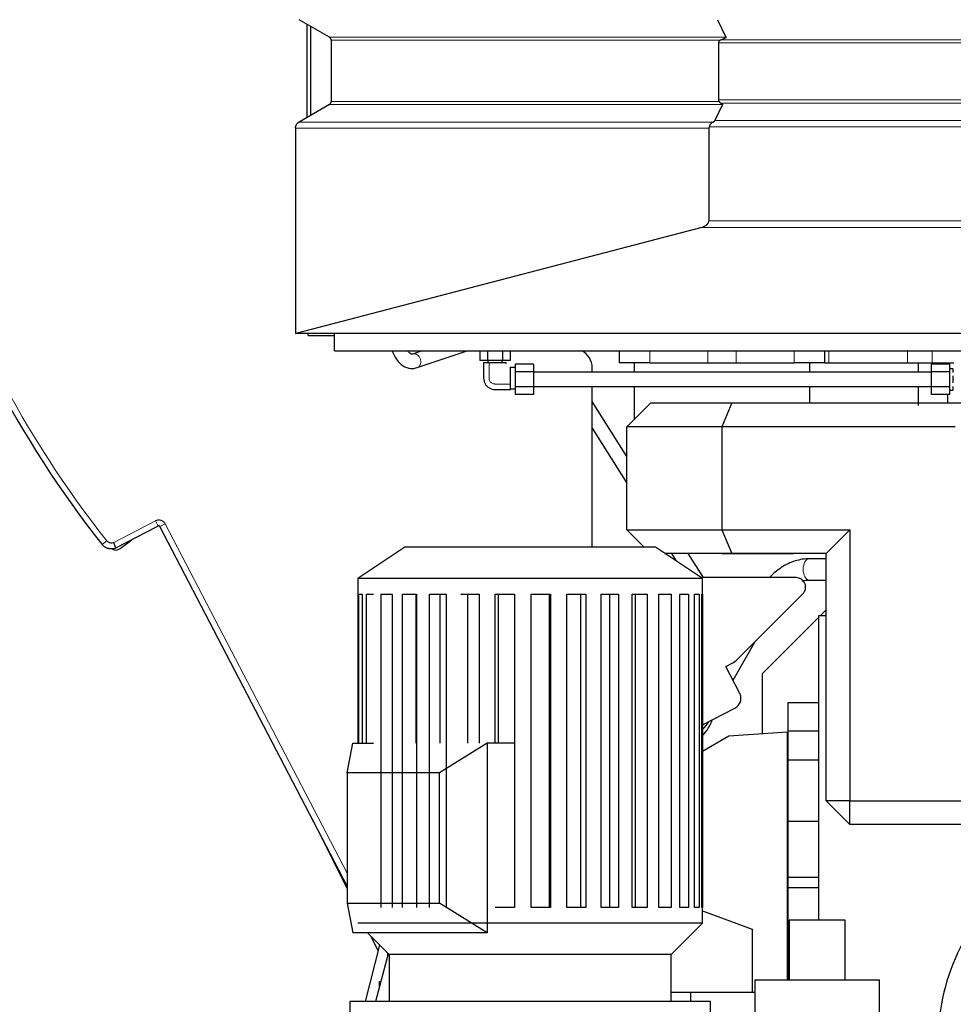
# Model space of a CAD drawing. Header units: inches. Extents: x 0 to 23760, y -13 to 16800.
# Tile 145 of 209: x 10460 to 11246, y 12637 to 13466. Entities that reach past the tile are written whole.
import ezdxf

# ---------------------------------------------------------------- set-up
doc = ezdxf.new("R2010")
doc.units = ezdxf.units.IN
doc.layers.add('254', color=7, linetype='Continuous', true_color=0xffffff)
doc.styles.add('latin_extended', font='simplex.shx')
doc.dimstyles.get("Standard").update_dxf_attribs({"dimtxt": 0.18, "dimasz": 0.18, "dimexe": 0.18, "dimexo": 0.0625, "dimgap": 0.09, "dimtad": 0, "dimtih": 1, "dimtoh": 1, "dimdec": 4, "dimzin": 0, "dimdsep": 46, "dimtxsty": 'Standard', "dimcen": 0.09, "dimadec": 0, "dimazin": 0, "dimtfac": 1, "dimtdec": 4, "dimtofl": 0, "dimtmove": 0, "dimatfit": 3, "dimfxl": 1, "dimtolj": 1, "dimtzin": 0, "dimarcsym": 0})

# ---------------------------------------------------------------- blocks, each defined once
blk = doc.blocks.new('_U7')
at = {"layer": '254', "color": 3, "linetype": 'Continuous', "lineweight": 13, "transparency": 16777216}
for p, q in [((11747.86, 13285.98), (11747.86, 13808.2)), ((11759.86, 12635.98), (11759.86, 13808.2)), ((11747.86, 13768.2), (9704.42, 13768.2)), ((11607.86, 13768.2), (11467.86, 13768.2)), ((11759.86, 13768.2), (11747.86, 13768.2)), ((11899.86, 13768.2), (12039.86, 13768.2))]:
    blk.add_line(p, q, dxfattribs=at)
at = {"layer": '254', "color": 3, "transparency": 16777216}
for points in [[(11607.86, 13744.87), (11607.86, 13791.54), (11747.86, 13768.2)], [(11899.86, 13791.54), (11899.86, 13744.87), (11759.86, 13768.2)]]:
    blk.add_solid(points, dxfattribs=at)
at = {"layer": 'Defpoints', "color": 0, "transparency": 16777216}
for p in [(11747.86, 13768.2), (11747.86, 13245.98), (11759.86, 12595.98)]:
    blk.add_point(p, dxfattribs=at)
at = {"layer": '254', "color": 2, "lineweight": 13, "transparency": 16777216, "insert": (9774.42, 13978.2), "char_height": 140, "attachment_point": 1, "style": 'latin_extended'}
blk.add_mtext('\\A1;12', dxfattribs=at)

msp = doc.modelspace()

# ---------------------------------------------------------------- linework, layer by layer
at = {"layer": '254', "color": 2, "linetype": 'Continuous', "lineweight": 25}
for p, q in [((10720.396, 13451.155), (10694.896, 13465.877)), ((11047.375, 13465.877), (11054.327, 13451.155)), ((10701.852, 13383.719), (10701.852, 13461.868)), ((10704.852, 13385.45), (10704.852, 13460.138)), ((10721.896, 13448.557), (10721.896, 13397.021)), ((11048.091, 13446.338), (11048.091, 13398.262)), ((10720.396, 13394.423), (10694.896, 13379.7)), ((11051.412, 13394.423), (11045.156, 13380.941)), ((10691.896, 13374.504), (10691.896, 13201.705)), ((11040.053, 13374.504), (11040.053, 13296.413)), ((11033.943, 13290.946), (10693.341, 13202.01)), ((10691.896, 13201.705), (10691.896, 13201.477)), ((11586.857, 13201.477), (10691.896, 13201.477)), ((10702.635, 13199.977), (10702.635, 13201.478)), ((10724.857, 13186.977), (10724.857, 13201.483)), ((10702.635, 13199.977), (10724.858, 13199.977)), ((10724.857, 13186.977), (12794.857, 13186.977)), ((10798.655, 13186.978), (10790.485, 13184.235)), ((10794.303, 13172.859), (10836.366, 13186.978)), ((10847.155, 13186.977), (10847.155, 13178.977)), ((10853.506, 13186.977), (10853.506, 13178.977)), ((10866.208, 13186.977), (10866.208, 13178.977)), ((10872.558, 13186.977), (10872.558, 13178.977)), ((10964.579, 13186.978), (10964.579, 13176.977)), ((11137.578, 13176.977), (11137.578, 13186.978)), ((10853.506, 13178.977), (10847.155, 13178.977)), ((10866.208, 13178.977), (10853.506, 13178.977)), ((10853.857, 13178.977), (10853.857, 13176.977)), ((10865.857, 13176.977), (10865.857, 13178.977)), ((10872.558, 13178.977), (10866.208, 13178.977)), ((10876.857, 13175.679), (10876.857, 13169.328)), ((10892.357, 13175.679), (10876.857, 13175.679)), ((10892.357, 13175.679), (10892.357, 13169.328)), ((10990.412, 13176.977), (10964.579, 13176.977)), ((10977.148, 13176.977), (10977.148, 13168.977)), ((10990.411, 13176.977), (11039.155, 13176.977)), ((11039.155, 13176.977), (11063.001, 13176.977)), ((11063.001, 13176.977), (11111.745, 13176.977)), ((11137.578, 13176.977), (11111.745, 13176.977)), ((11124.965, 13168.977), (11124.965, 13176.977)), ((11137.578, 13176.977), (11141.147, 13176.977)), ((11141.147, 13176.977), (11207.34, 13176.977)), ((11207.34, 13176.977), (11227.991, 13176.977)), ((11227.357, 13169.328), (11227.357, 13175.679)), ((11242.857, 13175.679), (11227.357, 13175.679)), ((11227.991, 13176.977), (11246.225, 13176.977)), ((11237.857, 13176.977), (11237.857, 13175.679)), ((11242.857, 13169.328), (11242.857, 13175.679)), ((10876.857, 13172.977), (10872.857, 13172.977)), ((10872.857, 13154.977), (10872.857, 13172.977)), ((10876.857, 13169.328), (10876.857, 13156.626)), ((10892.357, 13169.328), (10876.857, 13169.328)), ((10892.357, 13169.328), (10892.357, 13156.626)), ((11227.357, 13168.977), (10892.357, 13168.977)), ((10941.758, 13168.975), (10941.758, 13172.745)), ((11227.357, 13156.626), (11227.357, 13169.328)), ((11242.857, 13169.328), (11227.357, 13169.328)), ((11245.857, 13171.977), (11242.857, 13171.977)), ((11242.857, 13156.626), (11242.857, 13169.328)), ((11245.857, 13168.86), (11245.857, 13171.818)), ((11245.857, 13160.019), (11245.857, 13165.935)), ((10872.857, 13154.977), (10876.857, 13154.977)), ((10876.857, 13156.626), (10876.857, 13150.276)), ((10892.357, 13156.626), (10876.857, 13156.626)), ((10892.357, 13156.977), (11227.357, 13156.977)), ((10892.357, 13156.626), (10892.357, 13150.276)), ((10941.758, 13021.753), (10941.758, 13156.976)), ((10977.148, 13156.978), (10977.148, 13129.209)), ((11124.965, 13143.118), (11124.965, 13156.978)), ((11227.357, 13150.276), (11227.357, 13156.626)), ((11242.857, 13156.626), (11227.357, 13156.626)), ((11242.857, 13150.276), (11242.857, 13156.626)), ((11242.857, 13153.977), (11245.857, 13153.977)), ((11245.857, 13154.137), (11245.857, 13157.095)), ((10892.357, 13150.276), (10876.857, 13150.276)), ((10971.058, 13098.014), (10941.759, 13144.406)), ((10991.056, 13143.117), (10971.056, 13123.117)), ((10991.056, 13143.117), (11059.341, 13143.117)), ((11059.341, 13143.117), (11051.056, 13123.117)), ((11059.341, 13143.117), (11255.811, 13143.117)), ((11242.857, 13150.276), (11227.357, 13150.276)), ((10941.76, 13121.932), (10971.054, 13075.546)), ((10971.056, 13036.303), (10971.056, 13123.117)), ((11051.056, 13123.117), (10971.056, 13123.117)), ((11247.526, 13123.117), (11051.056, 13123.117)), ((11051.056, 13123.117), (11051.056, 13036.316)), ((10574.514, 13038.642), (10540.74, 13021.061)), ((10574.562, 13038.549), (10574.514, 13038.642)), ((10576.336, 13039.472), (10574.562, 13038.549)), ((10735.35, 12736.173), (10577.684, 13039.047)), ((10971.056, 13036.303), (11051.056, 13036.316)), ((10971.056, 13036.303), (10985.609, 13021.752)), ((11051.056, 13036.316), (11158.835, 13036.334)), ((11051.056, 13036.316), (11059.341, 13016.317)), ((11158.835, 13036.334), (11138.835, 13016.331)), ((11158.835, 13036.334), (11158.835, 12808.177)), ((10544.268, 13020.502), (10553.977, 13027.951)), ((10783.901, 13021.752), (10744.301, 12995.352)), ((10995.101, 13021.752), (10783.901, 13021.752)), ((11034.701, 12995.352), (10995.101, 13021.752)), ((11059.341, 13016.317), (11003.269, 13016.308)), ((11008.464, 13016.311), (11012.245, 13010.324)), ((11035.49, 12995.99), (11022.657, 13016.311)), ((11051.056, 13016.316), (11111.056, 13016.316)), ((11138.835, 13016.331), (11059.341, 13016.317)), ((11111.056, 13016.316), (11111.067, 13016.326)), ((11138.836, 13011.973), (11124.622, 13011.973)), ((11138.835, 12808.177), (11138.835, 13016.331)), ((10744.301, 12995.352), (10744.301, 12982.152)), ((11034.701, 12995.352), (10744.301, 12995.352)), ((11113.516, 12995.99), (11033.743, 12995.99)), ((11034.701, 12982.152), (11034.701, 12995.352)), ((11124.622, 12993.973), (11138.836, 12993.973)), ((10744.315, 12982.152), (10744.315, 12856.748)), ((10745.183, 12856.748), (10745.183, 12982.152)), ((10745.183, 12982.152), (10747.904, 12982.152)), ((10747.904, 12982.152), (10747.904, 12856.748)), ((10751.659, 12856.748), (10751.659, 12982.152)), ((10751.659, 12982.152), (10757.682, 12982.152)), ((10764.159, 12718.152), (10764.159, 12982.152)), ((10764.159, 12982.152), (10773.221, 12982.152)), ((10773.221, 12982.152), (10773.221, 12718.152)), ((10782.137, 12718.152), (10782.137, 12982.152)), ((10782.137, 12982.152), (10793.842, 12982.152)), ((10793.338, 12982.152), (10793.338, 12856.748)), ((10793.842, 12982.152), (10793.842, 12718.152)), ((10804.807, 12718.152), (10804.807, 12982.152)), ((10804.807, 12982.152), (10818.644, 12982.152)), ((10813.435, 12982.152), (10813.435, 12856.748)), ((10818.644, 12982.152), (10818.644, 12718.152)), ((10831.179, 12982.152), (10846.543, 12982.152)), ((10836.856, 12982.152), (10836.856, 12856.748)), ((10846.543, 12982.152), (10846.543, 12856.748)), ((10860.1, 12856.748), (10860.1, 12982.152)), ((10860.1, 12982.152), (10876.319, 12982.152)), ((10862.578, 12982.152), (10862.578, 12856.748)), ((10876.319, 12982.152), (10876.319, 12718.152)), ((10890.306, 12718.152), (10890.306, 12982.152)), ((10890.306, 12982.152), (10906.671, 12982.152)), ((10905.85, 12718.152), (10905.85, 12982.152)), ((10906.671, 12982.152), (10906.671, 12718.152)), ((10920.477, 12718.152), (10920.477, 12982.152)), ((10920.477, 12982.152), (10936.273, 12982.152)), ((10932.214, 12718.152), (10932.214, 12982.152)), ((10936.273, 12982.152), (10936.273, 12718.152)), ((10949.294, 12718.152), (10949.294, 12982.152)), ((10949.294, 12982.152), (10963.83, 12982.152)), ((10956.711, 12718.152), (10956.711, 12982.152)), ((10963.83, 12982.152), (10963.83, 12718.152)), ((10975.497, 12718.152), (10975.497, 12982.152)), ((10975.497, 12982.152), (10988.139, 12982.152)), ((10978.27, 12718.152), (10978.27, 12982.152)), ((10988.139, 12982.152), (10988.139, 12718.152)), ((10997.943, 12718.152), (10997.943, 12982.152)), ((10997.943, 12982.152), (11008.138, 12982.152)), ((11008.138, 12982.152), (11008.138, 12718.152)), ((11015.648, 12718.152), (11015.648, 12982.152)), ((11015.648, 12982.152), (11022.951, 12982.152)), ((11022.951, 12982.152), (11022.951, 12718.152)), ((11027.841, 12718.152), (11027.841, 12982.152)), ((11027.841, 12982.152), (11031.931, 12982.152)), ((11031.931, 12982.152), (11031.931, 12718.152)), ((11033.988, 12718.152), (11033.988, 12982.152)), ((11033.988, 12982.152), (11034.701, 12982.152)), ((11034.687, 12982.152), (11034.687, 12718.152)), ((11063.821, 12926.993), (11119.169, 12982.341)), ((11138.835, 12968.956), (11133.857, 12963.977)), ((11132.357, 12962.477), (11084.857, 12914.977)), ((11138.839, 12963.977), (11132.357, 12963.977)), ((11132.357, 12963.977), (11132.357, 12707.419)), ((11060.357, 12909.589), (11078.944, 12942.116)), ((11054.277, 12921.147), (11059.691, 12923.965)), ((11058.205, 12913.72), (11054.277, 12921.147)), ((11065.931, 12898.878), (11058.205, 12913.72)), ((11084.857, 12914.977), (11084.857, 12864.473)), ((11034.687, 12871.932), (11061.902, 12886.099)), ((11106.407, 12890.977), (11106.407, 12866.977)), ((11106.407, 12890.977), (11132.357, 12890.977)), ((11056.857, 12862.516), (11034.686, 12849.734)), ((11106.357, 12865.977), (11056.857, 12862.516)), ((11106.357, 12657.419), (11106.357, 12865.977)), ((11106.407, 12866.977), (11106.407, 12842.477)), ((11106.407, 12866.977), (11132.357, 12866.977)), ((10735.352, 12831.752), (10740.302, 12856.752)), ((10740.302, 12856.752), (10757.684, 12856.752)), ((10853.439, 12856.752), (10813.134, 12831.752)), ((10876.32, 12856.752), (10853.439, 12856.752)), ((10853.439, 12856.752), (10853.439, 12696.752)), ((11106.407, 12842.477), (11106.407, 12790.977)), ((11106.407, 12842.477), (11132.357, 12842.477)), ((10735.352, 12831.752), (10735.352, 12721.752)), ((10813.134, 12831.752), (10735.352, 12831.752)), ((10813.134, 12721.752), (10813.134, 12831.752)), ((11158.835, 12788.177), (11138.835, 12808.177)), ((11158.835, 12808.177), (11138.835, 12808.177)), ((11158.835, 12788.177), (11158.835, 12808.177)), ((11158.835, 12808.177), (11286.835, 12808.177)), ((10705.804, 12792.93), (10735.351, 12733.921)), ((11106.407, 12790.977), (11106.407, 12743.794)), ((11106.407, 12790.977), (11132.357, 12790.977)), ((11286.835, 12788.177), (11158.835, 12788.177)), ((11106.407, 12743.794), (11106.407, 12734.977)), ((11106.407, 12743.794), (11132.357, 12743.794)), ((11106.407, 12734.977), (11106.407, 12657.425)), ((11106.407, 12734.977), (11132.357, 12734.977)), ((10735.352, 12721.752), (10740.302, 12696.752)), ((10735.352, 12721.752), (10813.134, 12721.752)), ((10853.439, 12696.752), (10813.134, 12721.752)), ((10876.319, 12718.152), (10860.1, 12718.152)), ((10906.671, 12718.152), (10890.306, 12718.152)), ((10936.273, 12718.152), (10920.477, 12718.152)), ((10963.83, 12718.152), (10949.294, 12718.152)), ((10988.139, 12718.152), (10975.497, 12718.152)), ((11008.138, 12718.152), (10997.943, 12718.152)), ((11022.951, 12718.152), (11015.648, 12718.152)), ((11031.931, 12718.152), (11027.841, 12718.152)), ((11034.701, 12718.152), (11033.988, 12718.152)), ((11034.7, 12715.433), (11076.357, 12699.966)), ((11034.701, 12704.952), (11034.701, 12718.152)), ((11034.701, 12704.952), (10744.301, 12704.952)), ((11008.301, 12678.552), (11034.701, 12704.952)), ((11107.715, 12707.427), (11107.715, 12657.427)), ((11154.715, 12707.427), (11107.715, 12707.427)), ((11154.715, 12657.427), (11154.715, 12707.427)), ((10853.439, 12696.752), (10740.302, 12696.752)), ((10752.501, 12696.752), (10770.701, 12678.552)), ((11076.357, 12699.966), (11076.357, 12646.977)), ((10762.683, 12686.57), (10750.506, 12638.954)), ((10755.425, 12693.829), (10761.457, 12681.782)), ((10770.03, 12679.226), (10759.239, 12638.955)), ((10769.434, 12679.82), (10769.434, 12677.002)), ((10770.701, 12678.552), (10770.701, 12638.952)), ((11008.301, 12678.552), (10770.701, 12678.552)), ((11008.301, 12638.952), (11008.301, 12678.552)), ((10762.387, 12655.975), (10762.387, 12650.702)), ((10762.387, 12655.975), (10762.486, 12655.975)), ((10762.486, 12655.975), (10763.8, 12655.975)), ((11078.715, 12657.427), (11078.715, 12574.998)), ((11078.715, 12657.427), (11131.215, 12657.427)), ((11131.215, 12657.427), (11183.715, 12657.427)), ((11183.715, 12574.998), (11183.715, 12657.427)), ((11008.301, 12646.977), (11024.756, 12646.977)), ((11024.756, 12646.977), (11078.714, 12646.977)), ((11024.756, 12638.952), (11024.756, 12646.977)), ((10737.701, 12638.952), (10737.701, 12625.752)), ((11041.301, 12638.952), (10737.701, 12638.952)), ((11041.301, 12625.752), (11041.301, 12638.952))]:
    msp.add_line(p, q, dxfattribs=at)
at = {"layer": '254', "color": 110, "linetype": 'Continuous', "lineweight": 13}
for p, q in [((11054.327, 13451.155), (10720.396, 13451.155)), ((11049.79, 13448.557), (10721.896, 13448.557)), ((11048.091, 13446.338), (11586.857, 13446.338)), ((11050.636, 13448.935), (11586.857, 13448.935)), ((11051.412, 13394.423), (10720.396, 13394.423)), ((11048.557, 13397.021), (10721.896, 13397.021)), ((11048.091, 13398.262), (11586.857, 13398.262)), ((11050.04, 13395.664), (11586.857, 13395.664)), ((11043.475, 13379.7), (10694.896, 13379.7)), ((11040.312, 13375.745), (11586.857, 13375.745)), ((11045.156, 13380.941), (11586.857, 13380.941)), ((10691.896, 13374.504), (11040.053, 13374.504)), ((11040.053, 13296.413), (11586.857, 13296.413)), ((11033.943, 13290.946), (11586.857, 13290.946)), ((10693.341, 13202.01), (11586.857, 13202.01)), ((10990.411, 13186.978), (10990.411, 13176.977)), ((11039.155, 13186.978), (11039.155, 13176.977)), ((11063.001, 13186.978), (11063.001, 13176.977)), ((11111.745, 13186.978), (11111.745, 13176.977)), ((11141.147, 13186.978), (11141.147, 13176.977)), ((11207.34, 13186.978), (11207.34, 13176.977)), ((11227.991, 13186.978), (11227.991, 13176.977)), ((10794.299, 13172.858), (10794.303, 13172.859)), ((10538.796, 13025.567), (10574.027, 13043.907)), ((10576.336, 13039.472), (10574.027, 13043.907)), ((10577.684, 13039.047), (10582.119, 13041.356)), ((10582.119, 13041.356), (10735.351, 12746.999)), ((10528.968, 13023.972), (10532.892, 13027.07))]:
    msp.add_line(p, q, dxfattribs=at)
at = {"layer": '254', "color": 2, "linetype": 'Continuous', "lineweight": 25}
for centre, radius, start, end in [((11235.463, 13581.693), 900.105, 196.711747, 218.288253), ((10540.616, 13025.262), 6, 238.29375, 307.5), ((11013.191, 12885.477), 31, 313.903125, 342.445781), ((11409.866, 12605.07), 176.968, 129.104483, 232.954739)]:
    msp.add_arc(centre, radius, start, end, dxfattribs=at)
at = {"layer": '254', "color": 110, "linetype": 'Continuous', "lineweight": 13}
msp.add_arc((11235.463, 13581.693), 895.105, 196.711747, 218.288253, dxfattribs=at)
at = {"layer": '254', "color": 2, "linetype": 'Continuous', "lineweight": 25}
for centre, major_axis, ratio, start_param, end_param in [((11053.287, 13446.338), (5.196, 0), 0.5773501, 2.3093032, 3.1415926), ((11053.287, 13398.262), (5.196, 0), 0.5773501, 3.1415926, 3.5680709), ((11021.959, 13375.745), (23.23, 5.434), 0.1095524, 5.8701616, 6.1976156), ((11029.661, 13296.413), (10.392, 0), 0.5773501, 5.1371218, 6.2831853), ((10689.058, 13207.477), (10.392, 0), 0.5773501, 4.988974, 5.1371218), ((10925.748, 13172.726), (11.327, 11.327), 0.9987828, 5.4983961, 6.5949183), ((11113.492, 12987.985), (7.422, 3.074), 0.9958623, 5.1065561, 7.4598145), ((11052.411, 12938.224), (-13.239, -9.707), 0.9746497, 1.4141718, 1.7274209)]:
    msp.add_ellipse(centre, major_axis=major_axis, ratio=ratio, start_param=start_param, end_param=end_param, dxfattribs=at)
at = {"layer": '254', "color": 110, "linetype": 'Continuous', "lineweight": 13}
for centre, major_axis, ratio, start_param, end_param in [((10792.394, 13178.547), (1.909, -5.688), 0.8311584, 0, 3.1407741), ((11124.622, 13002.973), (0, -9), 0.5756266, 3.1415927, 4.712389), ((11124.622, 13002.973), (0, -9), 0.5756266, 4.712389, 6.2831853)]:
    msp.add_ellipse(centre, major_axis=major_axis, ratio=ratio, start_param=start_param, end_param=end_param, dxfattribs=at)
at = {"layer": '254', "color": 2, "linetype": 'Continuous', "lineweight": 25}
for points, weights in [([(10721.896, 13448.557), (10721.896, 13450.289), (10720.396, 13451.155)], [1, 0.866025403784, 1]), ([(10720.396, 13394.423), (10721.896, 13395.289), (10721.896, 13397.021)], [1, 0.86602540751, 1]), ([(10691.896, 13374.504), (10691.896, 13377.968), (10694.896, 13379.7)], [1, 0.866025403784, 1])]:
    msp.add_rational_spline(points, weights, degree=2, dxfattribs=at)
for points, knots in [([(11054.327, 13451.155), (11054.341, 13451.124), (11054.348, 13451.093), (11054.351, 13451.03), (11054.347, 13450.999), (11054.335, 13450.96), (11054.333, 13450.952), (11054.327, 13450.937), (11054.318, 13450.913), (11054.306, 13450.891), (11054.281, 13450.845), (11054.261, 13450.816), (11054.216, 13450.757), (11054.191, 13450.729), (11054.151, 13450.686), (11054.137, 13450.672), (11054.108, 13450.644), (11054.093, 13450.63), (11054.018, 13450.562), (11053.952, 13450.509), (11053.813, 13450.406), (11053.74, 13450.356), (11053.588, 13450.258), (11053.509, 13450.211), (11053.347, 13450.117), (11053.263, 13450.07), (11053.136, 13450.002), (11053.093, 13449.98), (11053.006, 13449.935), (11052.962, 13449.913), (11052.742, 13449.803), (11052.562, 13449.717), (11052.193, 13449.551), (11052.005, 13449.471), (11051.623, 13449.312), (11051.429, 13449.235), (11051.036, 13449.083), (11050.837, 13449.008), (11050.636, 13448.935)], [0, 0, 0, 0, 0.03125, 0.03125, 0.0625, 0.0625, 0.0703125, 0.0703125, 0.078125, 0.09375, 0.09375, 0.125, 0.125, 0.15625, 0.15625, 0.171875, 0.171875, 0.1875, 0.1875, 0.25, 0.25, 0.3125, 0.3125, 0.375, 0.375, 0.4375, 0.4375, 0.46875, 0.46875, 0.5, 0.5, 0.625, 0.625, 0.75, 0.75, 0.875, 0.875, 1, 1, 1, 1]), ([(11050.636, 13448.935), (11050.493, 13448.882), (11050.351, 13448.825), (11050.069, 13448.699), (11049.929, 13448.63), (11049.79, 13448.557)], [0, 0, 0, 0, 0.5, 0.5, 1, 1, 1, 1]), ([(11048.557, 13397.021), (11048.673, 13396.873), (11048.788, 13396.731), (11049.019, 13396.465), (11049.136, 13396.34), (11049.318, 13396.168), (11049.379, 13396.113), (11049.474, 13396.034), (11049.506, 13396.008), (11049.57, 13395.958), (11049.602, 13395.934), (11049.765, 13395.817), (11049.9, 13395.735), (11050.04, 13395.664)], [0, 0, 0, 0, 0.25, 0.25, 0.5, 0.5, 0.625, 0.625, 0.6875, 0.6875, 0.75, 0.75, 1, 1, 1, 1]), ([(11050.04, 13395.664), (11050.127, 13395.62), (11050.211, 13395.576), (11050.377, 13395.487), (11050.459, 13395.442), (11050.617, 13395.349), (11050.694, 13395.302), (11050.806, 13395.229), (11050.843, 13395.205), (11050.914, 13395.155), (11050.949, 13395.13), (11051.052, 13395.054), (11051.116, 13395.002), (11051.203, 13394.921), (11051.231, 13394.894), (11051.283, 13394.839), (11051.307, 13394.81), (11051.35, 13394.754), (11051.369, 13394.725), (11051.401, 13394.667), (11051.414, 13394.637), (11051.427, 13394.592), (11051.43, 13394.576), (11051.433, 13394.553), (11051.434, 13394.546), (11051.435, 13394.53), (11051.435, 13394.522), (11051.433, 13394.484), (11051.426, 13394.453), (11051.412, 13394.423)], [0, 0, 0, 0, 0.125, 0.125, 0.25, 0.25, 0.375, 0.375, 0.4375, 0.4375, 0.5, 0.5, 0.625, 0.625, 0.6875, 0.6875, 0.75, 0.75, 0.8125, 0.8125, 0.875, 0.875, 0.90625, 0.90625, 0.921875, 0.921875, 0.9375, 0.9375, 1, 1, 1, 1]), ([(11040.312, 13375.745), (11040.229, 13375.548), (11040.164, 13375.346), (11040.098, 13375.036), (11040.081, 13374.931), (11040.067, 13374.799), (11040.065, 13374.772), (11040.06, 13374.719), (11040.059, 13374.692), (11040.054, 13374.612), (11040.053, 13374.558), (11040.053, 13374.504)], [0, 0, 0, 0, 0.5, 0.5, 0.75, 0.75, 0.8125, 0.8125, 0.875, 0.875, 1, 1, 1, 1]), ([(11043.475, 13379.7), (11043.099, 13379.507), (11042.759, 13379.274), (11042.291, 13378.866), (11042.142, 13378.72), (11041.963, 13378.526), (11041.928, 13378.486), (11041.858, 13378.406), (11041.755, 13378.284), (11041.656, 13378.158), (11041.464, 13377.902), (11041.342, 13377.724), (11041.11, 13377.356), (11041, 13377.166), (11040.867, 13376.921), (11040.841, 13376.871), (11040.789, 13376.772), (11040.764, 13376.721), (11040.687, 13376.57), (11040.638, 13376.469), (11040.493, 13376.162), (11040.401, 13375.955), (11040.312, 13375.745)], [0, 0, 0, 0, 0.25, 0.25, 0.375, 0.375, 0.40625, 0.40625, 0.4375, 0.5, 0.5, 0.625, 0.625, 0.75, 0.75, 0.78125, 0.78125, 0.8125, 0.8125, 0.875, 0.875, 1, 1, 1, 1]), ([(10773.34, 13186.972), (10773.346, 13186.956), (10774.563, 13183.631), (10777.529, 13178.214), (10783.588, 13173.124), (10789.673, 13171.799), (10793.055, 13172.448), (10794.303, 13172.859)], [0, 0, 0, 0, 0.001553, 0.329691, 0.6086544, 0.8574017, 1, 1, 1, 1]), ([(10790.485, 13184.235), (10790.346, 13184.15), (10789.813, 13184.13), (10788.908, 13184.311), (10787.349, 13185.982), (10786.759, 13186.817)], [0, 0, 0, 0, 0.2493304, 0.7163362, 1, 1, 1, 1]), ([(10854.951, 13176.977), (10854.936, 13176.977), (10854.922, 13176.977), (10854.881, 13176.977), (10854.816, 13176.977), (10854.68, 13176.977), (10854.413, 13176.977), (10853.876, 13176.977), (10852.802, 13176.977), (10851.729, 13176.977), (10850.809, 13176.977), (10850.467, 13176.977), (10850.23, 13176.977), (10850.135, 13176.977), (10850.08, 13176.977), (10850.042, 13176.977), (10850.054, 13176.977), (10850.112, 13176.977), (10850.209, 13176.977), (10850.298, 13176.977), (10850.351, 13176.977)], [0, 0, 0, 0, 0.0055095, 0.0110189, 0.0220378, 0.0440756, 0.0881513, 0.1763025, 0.352605, 0.70521, 0.7933613, 0.8815125, 0.9035504, 0.9255882, 0.9366071, 0.9393618, 0.9421165, 0.947626, 0.9696638, 1, 1, 1, 1]), ([(10850.351, 13176.977), (10850.208, 13173.521), (10850.491, 13168.431), (10850.209, 13162.335), (10851.523, 13159.182), (10853.054, 13157.176), (10855.062, 13155.646), (10858.215, 13154.328), (10864.311, 13154.613), (10869.401, 13154.328), (10872.857, 13154.472)], [0, 0, 0, 0, 0.2533578, 0.3777778, 0.4388868, 0.4999352, 0.5611436, 0.6222795, 0.7466422, 1, 1, 1, 1]), ([(10868.554, 13176.977), (10868.671, 13176.977), (10868.941, 13176.977), (10869.247, 13176.977), (10869.483, 13176.977), (10869.579, 13176.977), (10869.633, 13176.977), (10869.672, 13176.977), (10869.66, 13176.977), (10869.601, 13176.977), (10869.408, 13176.977), (10868.59, 13176.977), (10867.223, 13176.977), (10865.834, 13176.977), (10865.035, 13176.977), (10864.83, 13176.977), (10864.78, 13176.977), (10864.757, 13176.977), (10864.695, 13176.977), (10864.574, 13176.977), (10864.382, 13176.977), (10863.919, 13176.977), (10863.231, 13176.977), (10861.39, 13176.977), (10859.243, 13176.977), (10857.096, 13176.977), (10856.023, 13176.977), (10855.486, 13176.977), (10855.218, 13176.977), (10855.083, 13176.977), (10855.008, 13176.977), (10854.965, 13176.977), (10854.951, 13176.977)], [0, 0, 0, 0, 0.0321338, 0.0742149, 0.0847352, 0.0952555, 0.1005156, 0.1018307, 0.1031457, 0.1057758, 0.1162961, 0.1583772, 0.3267018, 0.4950263, 0.5371075, 0.5476277, 0.5502578, 0.5515728, 0.5528879, 0.558148, 0.5686683, 0.5791886, 0.6212697, 0.6633509, 0.8316754, 0.9158377, 0.9579189, 0.9789594, 0.9894797, 0.9947399, 0.9973699, 1, 1, 1, 1]), ([(10872.857, 13159.071), (10872.857, 13159.086), (10872.857, 13159.129), (10872.857, 13159.203), (10872.857, 13159.339), (10872.857, 13159.606), (10872.857, 13160.144), (10872.857, 13161.217), (10872.857, 13163.364), (10872.857, 13165.511), (10872.857, 13167.351), (10872.857, 13168.04), (10872.857, 13168.503), (10872.857, 13168.695), (10872.857, 13168.815), (10872.857, 13168.878), (10872.857, 13168.9), (10872.857, 13168.95), (10872.857, 13169.156), (10872.857, 13169.954), (10872.857, 13171.343), (10872.857, 13172.658), (10872.857, 13173.383), (10872.857, 13173.483)], [0, 0, 0, 0, 0.0030258, 0.0060516, 0.0121031, 0.0242062, 0.0484124, 0.0968248, 0.1936496, 0.3872993, 0.4357117, 0.4841241, 0.4962272, 0.5083303, 0.5143818, 0.5158947, 0.5174076, 0.5204334, 0.5325365, 0.5809489, 0.7745985, 0.9682481, 1, 1, 1, 1]), ([(10872.857, 13154.532), (10872.857, 13154.666), (10872.857, 13154.95), (10872.857, 13155.849), (10872.857, 13156.923), (10872.857, 13157.996), (10872.857, 13158.533), (10872.857, 13158.801), (10872.857, 13158.936), (10872.857, 13159.002), (10872.857, 13159.043), (10872.857, 13159.057), (10872.857, 13159.071)], [0, 0, 0, 0, 0.08773, 0.1890933, 0.5945467, 0.7972733, 0.8986367, 0.9493183, 0.9746592, 0.9873296, 0.9936648, 1, 1, 1, 1]), ([(11216.408, 13140.861), (11216.431, 13144.755), (11216.434, 13150.136), (11216.441, 13155.513), (11216.443, 13156.966)], [0, 0, 0, 0, 0.7298116, 1, 1, 1, 1]), ([(11240.857, 13150.275), (11240.857, 13148.676), (11240.857, 13146.29), (11240.857, 13143.904), (11240.857, 13143.118)], [0, 0, 0, 0, 0.6703168, 1, 1, 1, 1]), ([(10577.684, 13039.047), (10577.653, 13039.105), (10577.618, 13039.16), (10577.557, 13039.236), (10577.535, 13039.261), (10577.489, 13039.308), (10577.465, 13039.33), (10577.39, 13039.393), (10577.336, 13039.43), (10577.264, 13039.469), (10577.25, 13039.477), (10577.22, 13039.491), (10577.205, 13039.498), (10577.16, 13039.517), (10577.129, 13039.529), (10577.036, 13039.558), (10576.972, 13039.572), (10576.891, 13039.581), (10576.874, 13039.582), (10576.841, 13039.584), (10576.792, 13039.586), (10576.711, 13039.583), (10576.646, 13039.574), (10576.598, 13039.565), (10576.582, 13039.562), (10576.55, 13039.554), (10576.534, 13039.55), (10576.455, 13039.527), (10576.394, 13039.502), (10576.336, 13039.472)], [0, 0, 0, 0, 0.125, 0.125, 0.1875, 0.1875, 0.25, 0.25, 0.375, 0.375, 0.40625, 0.40625, 0.4375, 0.4375, 0.5, 0.5, 0.625, 0.625, 0.65625, 0.65625, 0.6875, 0.75, 0.8125, 0.8125, 0.84375, 0.84375, 0.875, 0.875, 1, 1, 1, 1]), ([(10540.096, 13020.725), (10540.088, 13020.722), (10540.08, 13020.72), (10540.065, 13020.714), (10540.042, 13020.706), (10539.988, 13020.688), (10539.88, 13020.652), (10539.664, 13020.584), (10539.478, 13020.531), (10539.103, 13020.433), (10538.851, 13020.377), (10538.469, 13020.307), (10538.342, 13020.287), (10538.149, 13020.26), (10538.085, 13020.251), (10537.956, 13020.236), (10537.892, 13020.228), (10537.569, 13020.195), (10537.311, 13020.179), (10536.797, 13020.166), (10536.284, 13020.174), (10535.774, 13020.221), (10535.265, 13020.287), (10535.011, 13020.33), (10534.694, 13020.397), (10534.63, 13020.411), (10534.504, 13020.44), (10534.441, 13020.455), (10534.252, 13020.502), (10534.128, 13020.536), (10533.757, 13020.645), (10533.27, 13020.808), (10532.562, 13021.107), (10532.105, 13021.343), (10531.769, 13021.535), (10531.658, 13021.601), (10531.492, 13021.703), (10531.438, 13021.738), (10531.329, 13021.808), (10531.275, 13021.844), (10530.363, 13022.459), (10529.612, 13023.156), (10528.968, 13023.972)], [0, 0, 0, 0, 0.0019531, 0.0019531, 0.0039062, 0.0078125, 0.015625, 0.03125, 0.0625, 0.0625, 0.125, 0.125, 0.15625, 0.15625, 0.171875, 0.171875, 0.1875, 0.1875, 0.25, 0.25, 0.3125, 0.375, 0.375, 0.4375, 0.4375, 0.453125, 0.453125, 0.46875, 0.46875, 0.5, 0.5, 0.5625, 0.625, 0.6875, 0.6875, 0.71875, 0.71875, 0.734375, 0.734375, 0.75, 0.75, 1, 1, 1, 1]), ([(10540.74, 13021.061), (10540.729, 13021.088), (10540.715, 13021.12), (10540.682, 13021.195), (10540.645, 13021.281), (10540.599, 13021.387), (10540.562, 13021.474), (10540.542, 13021.52), (10540.521, 13021.569), (10540.507, 13021.602), (10540.499, 13021.619), (10540.462, 13021.705), (10540.399, 13021.851), (10540.293, 13022.096), (10540.216, 13022.276), (10540.155, 13022.417), (10540.124, 13022.489), (10540.091, 13022.564), (10540.07, 13022.614), (10540.059, 13022.64), (10540.003, 13022.768), (10539.913, 13022.978), (10539.769, 13023.311), (10539.669, 13023.544), (10539.591, 13023.722), (10539.552, 13023.813), (10539.513, 13023.905), (10539.486, 13023.967), (10539.473, 13023.998), (10539.406, 13024.153), (10539.352, 13024.278), (10539.243, 13024.53), (10539.133, 13024.785), (10539.021, 13025.043), (10538.937, 13025.239), (10538.895, 13025.337), (10538.845, 13025.452), (10538.822, 13025.505), (10538.813, 13025.526), (10538.81, 13025.534), (10538.808, 13025.538), (10538.803, 13025.55), (10538.799, 13025.558), (10538.796, 13025.567)], [0, 0, 0, 0, 0.0625, 0.0625, 0.125, 0.1875, 0.1875, 0.21875, 0.234375, 0.234375, 0.25, 0.25, 0.3125, 0.375, 0.4375, 0.4375, 0.46875, 0.484375, 0.484375, 0.5, 0.5, 0.5625, 0.625, 0.6875, 0.6875, 0.71875, 0.734375, 0.734375, 0.75, 0.75, 0.8125, 0.8125, 0.875, 0.9375, 0.9375, 0.96875, 0.984375, 0.9921875, 0.9941406, 0.9941406, 0.9960937, 0.9960937, 1, 1, 1, 1]), ([(10540.74, 13021.061), (10540.662, 13021.02), (10540.586, 13020.98), (10540.495, 13020.933), (10540.477, 13020.924), (10540.442, 13020.905), (10540.425, 13020.896), (10540.374, 13020.87), (10540.341, 13020.853), (10540.28, 13020.821), (10540.252, 13020.806), (10540.212, 13020.786), (10540.2, 13020.779), (10540.177, 13020.767), (10540.156, 13020.756), (10540.139, 13020.747), (10540.124, 13020.74), (10540.117, 13020.736), (10540.102, 13020.728), (10540.096, 13020.725), (10540.096, 13020.725)], [0, 0, 0, 0, 0.2513637, 0.2513637, 0.3142046, 0.3142046, 0.3770455, 0.3770455, 0.5027274, 0.5027274, 0.6284092, 0.6284092, 0.6912501, 0.6912501, 0.754091, 0.816932, 0.816932, 0.8797729, 0.8797729, 1, 1, 1, 1]), ([(11124.709, 13011.972), (11120.644, 13011.934), (11112.672, 13010.657), (11100.893, 13005.081), (11093.963, 12999.235), (11090.93, 12996.022)], [0, 0, 0, 0, 0.3373029, 0.6745997, 1, 1, 1, 1]), ([(11061.902, 12886.099), (11061.904, 12886.1), (11061.906, 12886.101), (11063.004, 12886.674), (11063.996, 12887.471), (11065.581, 12889.362), (11066.193, 12890.477), (11066.75, 12892.246), (11066.879, 12892.864), (11067.013, 12894.095), (11067.02, 12894.712), (11066.911, 12895.95), (11066.794, 12896.568), (11066.448, 12897.751), (11066.219, 12898.325), (11065.931, 12898.878)], [0, 0, 0, 0, 0.0004792, 0.0004792, 0.2504723, 0.2504723, 0.5004653, 0.5004653, 0.6254619, 0.6254619, 0.7504584, 0.7504584, 0.8754549, 0.8754549, 1, 1, 1, 1]), ([(11034.084, 12867.681), (11034.366, 12867.951), (11036.416, 12869.968), (11038.274, 12872.147), (11039.746, 12874.162)], [0, 0, 0, 0, 0.1356005, 1, 1, 1, 1])]:
    msp.add_open_spline(points, degree=3, knots=knots, dxfattribs=at)
at = {"layer": '254', "color": 110, "linetype": 'Continuous', "lineweight": 13}
for points, knots in [([(10854.951, 13176.977), (10854.951, 13175.252), (10854.951, 13171.8), (10854.951, 13167.917), (10854.951, 13165.437), (10854.951, 13164.57), (10854.95, 13164.064), (10854.955, 13163.716), (10854.988, 13163.286), (10855.248, 13161.927), (10855.904, 13160.787), (10857.378, 13159.663), (10858.336, 13159.267), (10859.165, 13159.108), (10859.596, 13159.075), (10859.944, 13159.071), (10860.449, 13159.071), (10861.316, 13159.071), (10863.797, 13159.071), (10867.68, 13159.071), (10871.131, 13159.071), (10872.857, 13159.071)], [0, 0, 0, 0, 0.125, 0.25, 0.28125, 0.3046875, 0.3125, 0.3203125, 0.34375, 0.375, 0.5, 0.5625, 0.625, 0.65625, 0.6796875, 0.6875, 0.6953125, 0.71875, 0.75, 0.875, 1, 1, 1, 1]), ([(10574.027, 13043.907), (10574.203, 13043.998), (10574.561, 13044.163), (10574.934, 13044.291), (10575.218, 13044.374), (10575.314, 13044.4), (10575.506, 13044.445), (10575.602, 13044.465), (10575.892, 13044.519), (10576.279, 13044.572), (10576.67, 13044.587), (10576.964, 13044.583), (10577.062, 13044.58), (10577.21, 13044.571), (10577.26, 13044.567), (10577.358, 13044.559), (10577.407, 13044.554), (10577.652, 13044.527), (10577.846, 13044.496), (10578.228, 13044.415), (10578.417, 13044.366), (10578.79, 13044.248), (10578.974, 13044.18), (10579.201, 13044.082), (10579.247, 13044.062), (10579.336, 13044.021), (10579.47, 13043.958), (10579.601, 13043.89), (10579.859, 13043.749), (10580.191, 13043.544), (10580.503, 13043.308), (10580.729, 13043.118), (10580.803, 13043.053), (10580.912, 13042.952), (10580.948, 13042.918), (10581.018, 13042.849), (10581.053, 13042.814), (10581.225, 13042.638), (10581.485, 13042.345), (10581.714, 13042.029), (10581.928, 13041.701), (10582.027, 13041.531), (10582.119, 13041.356)], [0, 0, 0, 0, 0.0625, 0.125, 0.125, 0.15625, 0.15625, 0.1875, 0.1875, 0.25, 0.3125, 0.3125, 0.34375, 0.34375, 0.359375, 0.359375, 0.375, 0.375, 0.4375, 0.4375, 0.5, 0.5, 0.5625, 0.5625, 0.578125, 0.578125, 0.59375, 0.625, 0.625, 0.6875, 0.75, 0.75, 0.78125, 0.78125, 0.796875, 0.796875, 0.8125, 0.8125, 0.875, 0.9375, 0.9375, 1, 1, 1, 1]), ([(10532.892, 13027.07), (10532.978, 13026.962), (10533.067, 13026.858), (10533.252, 13026.658), (10533.445, 13026.467), (10533.654, 13026.293), (10533.87, 13026.126), (10533.981, 13026.048), (10534.125, 13025.954), (10534.154, 13025.936), (10534.213, 13025.899), (10534.301, 13025.846), (10534.509, 13025.729), (10534.815, 13025.58), (10535.068, 13025.482), (10535.326, 13025.394), (10535.457, 13025.355), (10535.656, 13025.305), (10535.723, 13025.289), (10535.858, 13025.261), (10535.925, 13025.249), (10536.127, 13025.215), (10536.397, 13025.182), (10536.668, 13025.17), (10536.94, 13025.17), (10537.077, 13025.175), (10537.247, 13025.189), (10537.282, 13025.192), (10537.35, 13025.199), (10537.384, 13025.203), (10537.486, 13025.215), (10537.554, 13025.225), (10537.756, 13025.258), (10537.89, 13025.286), (10538.153, 13025.351), (10538.283, 13025.39), (10538.443, 13025.444), (10538.475, 13025.455), (10538.539, 13025.477), (10538.635, 13025.511), (10538.732, 13025.544), (10538.796, 13025.567)], [0, 0, 0, 0, 0.0625, 0.0625, 0.125, 0.1875, 0.1875, 0.25, 0.25, 0.265625, 0.265625, 0.28125, 0.3125, 0.375, 0.4375, 0.4375, 0.5, 0.5, 0.53125, 0.53125, 0.5625, 0.5625, 0.625, 0.6875, 0.6875, 0.75, 0.75, 0.765625, 0.765625, 0.78125, 0.78125, 0.8125, 0.8125, 0.875, 0.875, 0.9375, 0.9375, 0.953125, 0.953125, 0.96875, 1, 1, 1, 1])]:
    msp.add_open_spline(points, degree=3, knots=knots, dxfattribs=at)
at = {"layer": '254', "color": 2, "linetype": 'Continuous', "lineweight": 25}
for points in [[(11216.455, 13168.966), (11216.456, 13171.633), (11216.456, 13174.304), (11216.452, 13176.98)], [(11118.616, 12993.158), (11120.588, 12993.704), (11122.553, 12993.972), (11124.535, 12993.975)]]:
    msp.add_open_spline(points, degree=3, dxfattribs=at)

# ---------------------------------------------------------------- dimensions: what is measured, and where the dimension line sits
at = {"layer": '254', "color": 2, "linetype": 'Continuous', "lineweight": 13}
dim = msp.add_linear_dim(base=(11747.857, 13768.205), p1=(11759.857, 12595.977), p2=(11747.857, 13245.977), dimstyle='Standard', override={"dimscale": 40, "dimtxt": 3.5, "dimasz": 3.5, "dimexe": 1, "dimexo": 1, "dimgap": 1.75, "dimtad": 1, "dimtih": 1, "dimtoh": 0, "dimdec": 2, "dimlfac": 1, "dimzin": 8, "dimdsep": 46, "dimlunit": 2, "dimtxsty": 'latin_extended', "dimsah": 1, "dimse1": 0, "dimse2": 0, "dimsd1": 0, "dimsd2": 0, "dimclrd": 3, "dimclre": 3, "dimclrt": 2, "dimtol": 0, "dimtm": -0.1, "dimtfac": 0.714286, "dimtdec": 3, "dimtofl": 1, "dimtmove": 0, "dimtzin": 8, "dimlwd": 13, "dimlwe": 13}, dxfattribs=at)
dim.commit()
dim.dimension.update_dxf_attribs({"geometry": '_U7', "text_midpoint": (9874.42, 13768.205), "dimtype": 160})

doc.saveas('drawing.dxf')
